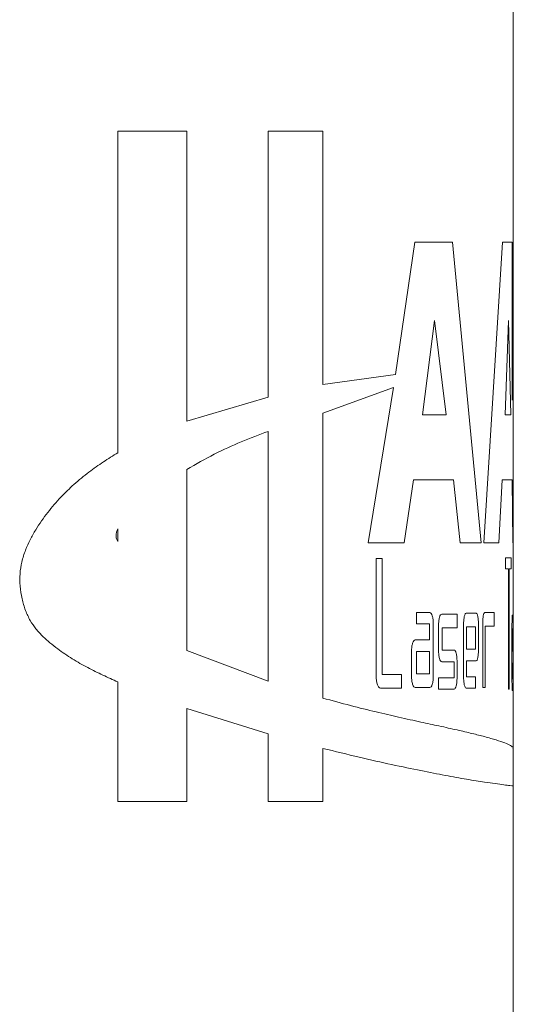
# Model space of a CAD drawing. Header units: inches. Extents: x 1.3 to 19.7, y 2.7 to 15.7.
# Tile 25 of 27: x 19.375 to 19.706, y 9.217 to 9.878. Entities that reach past the tile are written whole.
import ezdxf

# ---------------------------------------------------------------- set-up
doc = ezdxf.new("R2010")
doc.units = ezdxf.units.IN
doc.header["$MEASUREMENT"] = 0

msp = doc.modelspace()

# ---------------------------------------------------------------- linework, layer by layer
at = {"color": 7, "linetype": 'Continuous', "lineweight": 15}
for p, q in [((19.70639, 9.6227), (19.70639, 10.0892)), ((19.44092, 9.80326), (19.48725, 9.80326)), ((19.44092, 9.80326), (19.44092, 9.58739)), ((19.48725, 9.60865), (19.48725, 9.80326)), ((19.5418, 9.80326), (19.54179, 9.62476)), ((19.57851, 9.80325), (19.5418, 9.80326)), ((19.57851, 9.63323), (19.57851, 9.80325)), ((19.64027, 9.72884), (19.62722, 9.63997)), ((19.66547, 9.72884), (19.64027, 9.72884)), ((19.68486, 9.5268), (19.66547, 9.72884)), ((19.69921, 9.72884), (19.68664, 9.5268)), ((19.70553, 9.72884), (19.69921, 9.72884)), ((19.70561, 9.6227), (19.70553, 9.72884)), ((19.6536, 9.6761), (19.64536, 9.61291)), ((19.66126, 9.61291), (19.6536, 9.6761)), ((19.70314, 9.67609), (19.70084, 9.6129)), ((19.70483, 9.6129), (19.70314, 9.67609)), ((19.62722, 9.63997), (19.57851, 9.63323)), ((19.57851, 9.61393), (19.62586, 9.63114)), ((19.62586, 9.63114), (19.60896, 9.5268)), ((19.54179, 9.62476), (19.48725, 9.60865)), ((19.70639, 9.52679), (19.70639, 9.6227)), ((19.57851, 9.42268), (19.57851, 9.61393)), ((19.64536, 9.61291), (19.66126, 9.61291)), ((19.70084, 9.6129), (19.70483, 9.6129)), ((19.54179, 9.43392), (19.54179, 9.60175)), ((19.48725, 9.57619), (19.48724, 9.45462)), ((19.63319, 9.5268), (19.63931, 9.56913)), ((19.63931, 9.56913), (19.66622, 9.56912)), ((19.66622, 9.56912), (19.67075, 9.5268)), ((19.69672, 9.52679), (19.69888, 9.56912)), ((19.69888, 9.56912), (19.70564, 9.56912)), ((19.70564, 9.56912), (19.70614, 9.52679)), ((19.44092, 9.52773), (19.44092, 9.53624)), ((19.60896, 9.5268), (19.63319, 9.5268)), ((19.67075, 9.5268), (19.68486, 9.5268)), ((19.68664, 9.5268), (19.69672, 9.52679)), ((19.70614, 9.52679), (19.70597, 9.52679)), ((19.70639, 9.47066), (19.70639, 9.52679)), ((19.61435, 9.51648), (19.61434, 9.4371)), ((19.61844, 9.51648), (19.61435, 9.51648)), ((19.61844, 9.43856), (19.61844, 9.51648)), ((19.70492, 9.51672), (19.70116, 9.51672)), ((19.70116, 9.51672), (19.70116, 9.50942)), ((19.70492, 9.50942), (19.70492, 9.51672)), ((19.70116, 9.50942), (19.70306, 9.50942)), ((19.70306, 9.50942), (19.70306, 9.4286)), ((19.70368, 9.50942), (19.70492, 9.50942)), ((19.70368, 9.4286), (19.70368, 9.50942)), ((19.65041, 9.48012), (19.64133, 9.48012)), ((19.64133, 9.48012), (19.64133, 9.47241)), ((19.69352, 9.48009), (19.68723, 9.4801)), ((19.69352, 9.47093), (19.69352, 9.48009)), ((19.66863, 9.47907), (19.65835, 9.47907)), ((19.66863, 9.4699), (19.66863, 9.47907)), ((19.68149, 9.47972), (19.67475, 9.47972)), ((19.70637, 9.47824), (19.70577, 9.47824)), ((19.64133, 9.47241), (19.65007, 9.47241)), ((19.65007, 9.47241), (19.65007, 9.46178)), ((19.65267, 9.4374), (19.65267, 9.47241)), ((19.65621, 9.47136), (19.65621, 9.45469)), ((19.65866, 9.45493), (19.65866, 9.4699)), ((19.65866, 9.4699), (19.66863, 9.4699)), ((19.673, 9.47201), (19.673, 9.43701)), ((19.68102, 9.47055), (19.67501, 9.47055)), ((19.67501, 9.47055), (19.67501, 9.45558)), ((19.68102, 9.45558), (19.68102, 9.47055)), ((19.683, 9.45534), (19.683, 9.47201)), ((19.68586, 9.47239), (19.68586, 9.42967)), ((19.68743, 9.47093), (19.69352, 9.47093)), ((19.68743, 9.42967), (19.68743, 9.47093)), ((19.7055, 9.47054), (19.7055, 9.43553)), ((19.7058, 9.46908), (19.7058, 9.4541)), ((19.70635, 9.46908), (19.7058, 9.46908)), ((19.70635, 9.4541), (19.70635, 9.46908)), ((19.70639, 9.45386), (19.70639, 9.47054)), ((19.65007, 9.46178), (19.64057, 9.46178)), ((19.48724, 9.45462), (19.54179, 9.43392)), ((19.63808, 9.45407), (19.63808, 9.4374)), ((19.65007, 9.45384), (19.64133, 9.45384)), ((19.64133, 9.45384), (19.64133, 9.43886)), ((19.65007, 9.43886), (19.65007, 9.45384)), ((19.66672, 9.45493), (19.65866, 9.45493)), ((19.67501, 9.45558), (19.68102, 9.45558)), ((19.7058, 9.4541), (19.70635, 9.4541)), ((19.70639, 9.38886), (19.70639, 9.45374)), ((19.65835, 9.44698), (19.66672, 9.44698)), ((19.66672, 9.44698), (19.66672, 9.43636)), ((19.66863, 9.43636), (19.66863, 9.44722)), ((19.67501, 9.43701), (19.67501, 9.44763)), ((19.67501, 9.44763), (19.68149, 9.44763)), ((19.7058, 9.43553), (19.7058, 9.44616)), ((19.7058, 9.44616), (19.70637, 9.44616)), ((19.44092, 9.43351), (19.44092, 9.35326)), ((19.63135, 9.43856), (19.61844, 9.43856)), ((19.63135, 9.42939), (19.63135, 9.43856)), ((19.64133, 9.43886), (19.65007, 9.43886)), ((19.66672, 9.43636), (19.65621, 9.43636)), ((19.65621, 9.43636), (19.65621, 9.42865)), ((19.68102, 9.43701), (19.67501, 9.43701)), ((19.68102, 9.4293), (19.68102, 9.43701)), ((19.70635, 9.43553), (19.7058, 9.43553)), ((19.70635, 9.42782), (19.70635, 9.43553)), ((19.61723, 9.42939), (19.63135, 9.42939)), ((19.64057, 9.4297), (19.65041, 9.42969)), ((19.65621, 9.42865), (19.66672, 9.42865)), ((19.67475, 9.4293), (19.68102, 9.4293)), ((19.68586, 9.42967), (19.68743, 9.42967)), ((19.70306, 9.4286), (19.70368, 9.4286)), ((19.70577, 9.42782), (19.70635, 9.42782)), ((19.48725, 9.35326), (19.48725, 9.41561)), ((19.48725, 9.41561), (19.54179, 9.39872)), ((19.54179, 9.39872), (19.54179, 9.35325)), ((19.57851, 9.35325), (19.57851, 9.38891)), ((19.70639, 9.36366), (19.70639, 9.38886)), ((19.70639, 8.0892), (19.70639, 9.36366)), ((19.44092, 9.35326), (19.48725, 9.35326)), ((19.54179, 9.35325), (19.57851, 9.35325))]:
    msp.add_line(p, q, dxfattribs=at)
for points, knots in [([(19.54179, 9.60175), (19.5358, 9.59948), (19.52404, 9.59502), (19.50574, 9.58681), (19.49339, 9.57972), (19.48725, 9.57619)], [0, 0, 0, 0, 0.343066, 0.673468, 1, 1, 1, 1]), ([(19.44092, 9.58739), (19.43768, 9.58537), (19.43119, 9.58133), (19.4213, 9.57439), (19.41173, 9.56656), (19.40243, 9.55763), (19.39381, 9.54742), (19.38686, 9.53778), (19.38197, 9.52914), (19.37876, 9.52194), (19.37634, 9.51433), (19.37501, 9.50609), (19.37506, 9.49767), (19.3764, 9.48935), (19.37873, 9.48147), (19.38194, 9.47465), (19.38604, 9.46879), (19.39052, 9.46397), (19.39546, 9.45959), (19.40196, 9.45455), (19.41044, 9.44882), (19.42059, 9.44301), (19.43087, 9.43801), (19.43757, 9.43501), (19.44092, 9.43351)], [0, 0, 0, 0, 0.062395, 0.124775, 0.190106, 0.249585, 0.31199, 0.374363, 0.407106, 0.437229, 0.470145, 0.499995, 0.530456, 0.562777, 0.594384, 0.625476, 0.654524, 0.688013, 0.717171, 0.750433, 0.811147, 0.875222, 0.93761, 1, 1, 1, 1]), ([(19.44092, 9.53624), (19.44061, 9.53559), (19.44001, 9.53431), (19.43972, 9.5323), (19.43977, 9.53073), (19.44007, 9.52919), (19.44058, 9.52831), (19.44092, 9.52773)], [0, 0, 0, 0, 0.257682, 0.49989, 0.628015, 0.750466, 1, 1, 1, 1]), ([(19.65267, 9.47241), (19.65264, 9.47343), (19.65257, 9.47546), (19.65205, 9.47798), (19.65131, 9.47979), (19.65071, 9.48001), (19.65041, 9.48012)], [0, 0, 0, 0, 0.252543, 0.499939, 0.748007, 1, 1, 1, 1]), ([(19.68723, 9.4801), (19.68705, 9.47998), (19.68669, 9.47976), (19.68624, 9.47795), (19.68592, 9.47544), (19.68588, 9.47341), (19.68586, 9.47239)], [0, 0, 0, 0, 0.252495, 0.499951, 0.747937, 1, 1, 1, 1]), ([(19.65835, 9.47907), (19.65806, 9.47896), (19.65751, 9.47874), (19.6568, 9.47693), (19.6563, 9.47441), (19.65624, 9.47239), (19.65621, 9.47136)], [0, 0, 0, 0, 0.252493, 0.499952, 0.747937, 1, 1, 1, 1]), ([(19.67475, 9.47972), (19.67452, 9.47961), (19.67406, 9.47939), (19.67349, 9.47758), (19.67308, 9.47506), (19.67303, 9.47303), (19.673, 9.47201)], [0, 0, 0, 0, 0.252493, 0.49995, 0.747936, 1, 1, 1, 1]), ([(19.683, 9.47201), (19.68298, 9.47303), (19.68294, 9.47506), (19.68259, 9.47758), (19.6821, 9.47939), (19.68169, 9.47961), (19.68149, 9.47972)], [0, 0, 0, 0, 0.252543, 0.499942, 0.748006, 1, 1, 1, 1]), ([(19.70577, 9.47824), (19.70573, 9.47813), (19.70567, 9.47791), (19.70558, 9.4761), (19.70551, 9.47358), (19.7055, 9.47156), (19.7055, 9.47054)], [0, 0, 0, 0, 0.252487, 0.499953, 0.747937, 1, 1, 1, 1]), ([(19.70639, 9.47054), (19.70639, 9.47156), (19.70639, 9.47358), (19.70639, 9.47611), (19.70639, 9.47791), (19.70638, 9.47813), (19.70637, 9.47824)], [0, 0, 0, 0, 0.252544, 0.499943, 0.748005, 1, 1, 1, 1]), ([(19.64057, 9.46178), (19.64024, 9.46167), (19.63959, 9.46145), (19.63877, 9.45964), (19.63819, 9.45712), (19.63811, 9.4551), (19.63808, 9.45407)], [0, 0, 0, 0, 0.252487, 0.499951, 0.747936, 1, 1, 1, 1]), ([(19.65621, 9.45469), (19.65624, 9.45367), (19.6563, 9.45164), (19.65681, 9.44912), (19.65751, 9.44731), (19.65806, 9.4471), (19.65835, 9.44698)], [0, 0, 0, 0, 0.252544, 0.499941, 0.748008, 1, 1, 1, 1]), ([(19.66863, 9.44722), (19.6686, 9.44824), (19.66855, 9.45027), (19.6681, 9.45279), (19.66748, 9.4546), (19.66698, 9.45482), (19.66672, 9.45493)], [0, 0, 0, 0, 0.252549, 0.499943, 0.74801, 1, 1, 1, 1]), ([(19.68149, 9.44763), (19.6817, 9.44775), (19.6821, 9.44797), (19.68259, 9.44977), (19.68294, 9.45229), (19.68298, 9.45432), (19.683, 9.45534)], [0, 0, 0, 0, 0.252495, 0.499951, 0.747936, 1, 1, 1, 1]), ([(19.70637, 9.44616), (19.70638, 9.44627), (19.70639, 9.44649), (19.70639, 9.4483), (19.70639, 9.45082), (19.70639, 9.45284), (19.70639, 9.45386)], [0, 0, 0, 0, 0.252496, 0.499951, 0.747937, 1, 1, 1, 1]), ([(19.61434, 9.4371), (19.61439, 9.43608), (19.61447, 9.43405), (19.61515, 9.43153), (19.61609, 9.42972), (19.61685, 9.4295), (19.61723, 9.42939)], [0, 0, 0, 0, 0.252549, 0.499942, 0.748007, 1, 1, 1, 1]), ([(19.63808, 9.4374), (19.63812, 9.43638), (19.63819, 9.43435), (19.63878, 9.43183), (19.63959, 9.43002), (19.64024, 9.42981), (19.64057, 9.4297)], [0, 0, 0, 0, 0.252543, 0.499937, 0.748005, 1, 1, 1, 1]), ([(19.65041, 9.42969), (19.65071, 9.42981), (19.65131, 9.43003), (19.65205, 9.43184), (19.65258, 9.43435), (19.65264, 9.43638), (19.65267, 9.4374)], [0, 0, 0, 0, 0.25249, 0.499952, 0.747937, 1, 1, 1, 1]), ([(19.66672, 9.42865), (19.66698, 9.42876), (19.66748, 9.42898), (19.66811, 9.43079), (19.66855, 9.43331), (19.6686, 9.43533), (19.66863, 9.43636)], [0, 0, 0, 0, 0.25249, 0.499952, 0.747938, 1, 1, 1, 1]), ([(19.673, 9.43701), (19.67303, 9.43598), (19.67308, 9.43396), (19.67349, 9.43144), (19.67406, 9.42963), (19.67452, 9.42941), (19.67475, 9.4293)], [0, 0, 0, 0, 0.252543, 0.499943, 0.748006, 1, 1, 1, 1]), ([(19.7055, 9.43553), (19.7055, 9.43451), (19.70551, 9.43248), (19.70558, 9.42996), (19.70567, 9.42815), (19.70573, 9.42793), (19.70577, 9.42782)], [0, 0, 0, 0, 0.252543, 0.499935, 0.748003, 1, 1, 1, 1]), ([(19.70615, 9.38886), (19.70622, 9.38901), (19.70643, 9.38956), (19.70472, 9.39078), (19.70104, 9.3925), (19.69522, 9.39449), (19.68775, 9.39663), (19.67889, 9.39888), (19.66872, 9.40127), (19.65722, 9.40378), (19.64409, 9.40659), (19.63004, 9.40968), (19.61421, 9.41335), (19.59733, 9.4175), (19.58478, 9.42095), (19.57851, 9.42268)], [0, 0, 0, 0, 0.034006, 0.12161, 0.209056, 0.296976, 0.385374, 0.461901, 0.539031, 0.621042, 0.692687, 0.77262, 0.846344, 0.923173, 1, 1, 1, 1]), ([(19.57851, 9.38891), (19.5868, 9.38687), (19.60336, 9.3828), (19.6252, 9.37791), (19.64448, 9.37386), (19.66124, 9.37061), (19.67558, 9.36806), (19.68647, 9.36631), (19.69454, 9.36515), (19.70037, 9.36439), (19.70438, 9.36391), (19.70619, 9.36371), (19.70633, 9.36367), (19.70637, 9.36366)], [0, 0, 0, 0, 0.102188, 0.203968, 0.307012, 0.405953, 0.508287, 0.614026, 0.69294, 0.777338, 0.867223, 0.954625, 1, 1, 1, 1])]:
    msp.add_open_spline(points, degree=3, knots=knots, dxfattribs=at)

doc.saveas('drawing.dxf')
